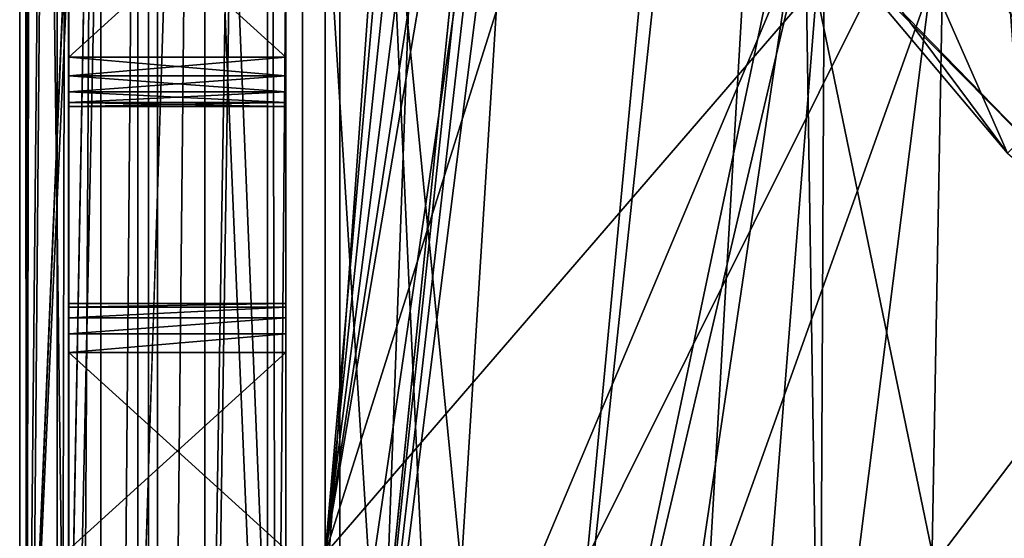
# Model space of a CAD drawing. Extents: x -3 to 104, y -79 to 161.
# Tile 18 of 203: x -2.95 to 7.04, y -37.79 to -32.52. Entities that reach past the tile are written whole.
import ezdxf

# ---------------------------------------------------------------- set-up
doc = ezdxf.new("R2010")
doc.units = 0
doc.header["$MEASUREMENT"] = 0

msp = doc.modelspace()

# ---------------------------------------------------------------- linework, layer by layer
for points in [[(-2.95, -77.599998, -76.900002), (-2.95, 159.899994, -76.900002), (-0.25, 6.1, -76.900002)], [(-2.95, 159.899994, -76.900002), (-2.95, -77.599998, -76.900002), (-2.95, -4.9, -68.400002)], [(-2.9501, -67.600098, 10.1), (-2.9501, 149.899994, 10.1), (-1.7501, -2.4, 10.1)], [(-2.9501, 149.899994, 10.1), (-2.9501, -67.600098, 10.1), (-2.8837, -43.599998, 17.700001)], [(-2.9501, 149.899994, 10.1), (-2.8837, -43.599998, 17.700001), (-2.8837, 129.899994, 17.700001)], [(-2.8837, 129.899994, 17.700001), (-2.8837, -43.599998, 17.700001), (-2.7432, 45.761299, 33.799999)], [(6.8364, 20.8113, 18.9), (0.3, 129.649994, 18.9), (0.3, -43.349998, 18.9)], [(0.3, 129.649994, 17.299999), (6.8364, 20.8113, 17.299999), (0.3, -43.349998, 17.299999)], [(0.3, 129.649994, 18.9), (0.3, 129.649994, 17.299999), (0.3, -43.349998, 18.9)], [(0.3, -43.349998, 18.9), (0.3, 129.649994, 17.299999), (0.3, -43.349998, 17.299999)], [(-2.95, -4.1346, -9.5522), (-2.95, -42.700001, 10.1), (-2.95, 129, 10.1)], [(-2.95, 129, 10.1), (-2.95, -42.700001, 10.1), (-1.65, -11.9, 10.1)], [(-2.7432, 45.761299, 33.799999), (-2.8837, -43.599998, 17.700001), (-2.7432, 41.261299, 33.799999)], [(-2.8837, -43.599998, 17.700001), (-2.7432, 25.761299, 33.799999), (-2.7432, 41.261299, 33.799999)], [(-2.8837, -43.599998, 17.700001), (-2.7424, 25.299999, 33.8923), (-2.7432, 25.761299, 33.799999)], [(-2.8837, -43.599998, 17.700001), (-2.74, 24.877399, 34.1661), (-2.7424, 25.299999, 33.8923)], [(-2.8837, -43.599998, 17.700001), (-2.7363, 24.5991, 34.589901), (-2.74, 24.877399, 34.1661)], [(-2.8837, -43.599998, 17.700001), (-2.5712, -11.5827, 53.5131), (-2.7363, 24.5991, 34.589901)], [(7.0098, 20.052, 18.9), (6.8364, 20.8113, 18.9), (0.3, -43.349998, 18.9)], [(6.8364, 20.8113, 17.299999), (7.0098, 20.052, 17.299999), (0.3, -43.349998, 17.299999)], [(7.4953, 19.4431, 18.9), (7.0098, 20.052, 18.9), (0.3, -43.349998, 18.9)], [(7.0098, 20.052, 17.299999), (7.4953, 19.4431, 17.299999), (0.3, -43.349998, 17.299999)], [(0.3, -43.349998, 18.9), (8.197, 19.1052, 18.9), (7.4953, 19.4431, 18.9)], [(8.197, 19.1052, 17.299999), (0.3, -43.349998, 17.299999), (7.4953, 19.4431, 17.299999)], [(15.471, 19.228001, 17.299999), (2.3, -43.349998, 17.299999), (8.9759, 19.1052, 17.299999)], [(60.471001, 19.228001, 17.299999), (2.3, -43.349998, 17.299999), (15.471, 19.228001, 17.299999)], [(60.471001, 19.228001, 17.299999), (98.300003, -43.349998, 17.299999), (2.3, -43.349998, 17.299999)], [(2.3, -43.349998, 18.9), (8.197, 19.1052, 18.9), (0.3, -43.349998, 18.9)], [(8.197, 19.1052, 17.299999), (2.3, -43.349998, 17.299999), (0.3, -43.349998, 17.299999)], [(2.3, -43.349998, 18.9), (22.6359, 13.5513, 18.9), (8.197, 19.1052, 18.9)], [(8.9759, 19.1052, 17.299999), (2.3, -43.349998, 17.299999), (8.197, 19.1052, 17.299999)], [(2.3, -43.349998, 18.9), (45.495899, 13.5513, 18.9), (22.6359, 13.5513, 18.9)], [(34.91, -61.897999, 18.9), (45.495899, 13.5513, 18.9), (2.3, -43.349998, 18.9)], [(-1.45, -68.900002, -76.900002), (-2.95, -77.599998, -76.900002), (-0.25, 6.1, -76.900002)], [(-1.3739, -68.517303, -76.900002), (-1.45, -68.900002, -76.900002), (-0.25, 6.1, -76.900002)], [(-0.25, -66.400002, -76.900002), (-1.3739, -68.517303, -76.900002), (-0.25, 6.1, -76.900002)], [(-0.25, -66.400002, -76.900002), (-0.25, 6.1, -76.900002), (-0.25, -22.9, -65.900002)], [(-0.25, -1.9, 2.8), (-0.25, -44.099998, 2.8), (1.45, -20.299999, 2.8)], [(-0.25, -66.400002, 1), (-0.25, -1.9, 1), (1.4531, -19.9555, 1)], [(-0.25, -44.099998, 2.8), (-0.25, -1.9, 2.8), (-0.25, -11.9, 8.1)], [(-0.25, -32.900002, -11.9), (-0.25, -30.9, -11.9), (-0.25, -1.9, 1)], [(-0.25, -66.400002, 1), (-0.25, -32.900002, -11.9), (-0.25, -1.9, 1)], [(-2.9501, -67.600098, 10.1), (-1.7501, -2.4, 10.1), (-1.7501, -11.4, 10.1)], [(10.3638, -34.457802, -63.099998), (6.4922, -30.586201, -63.099998), (20.65, -2.8, -63.099998)], [(-2.95, -4.9, -9.4), (-2.95, -42.700001, 10.1), (-2.95, -4.1346, -9.5522)], [(0.15, -37.943501, 6.9), (2.8134, -7.5159, 6.9), (0.15, -4.8, 6.9)], [(0.15, -4.8, 5.3), (0.15, -37.943501, 6.9), (0.15, -4.8, 6.9)], [(0.15, -37.943501, 5.3), (0.15, -37.943501, 6.9), (0.15, -4.8, 5.3)], [(3.15, -20.299999, 5.3), (0.15, -37.943501, 5.3), (0.15, -4.8, 5.3)], [(-2.95, -4.9, -9.4), (-2.95, -42.700001, 6.1), (-2.95, -42.700001, 10.1)], [(-2.95, -4.9, -9.4), (-2.95, -43.900002, -9.4), (-2.95, -42.700001, 6.1)], [(-2.95, -4.9, -68.400002), (-2.95, -77.599998, -76.900002), (-2.95, -43.900002, -68.400002)], [(-2.45, -43.900002, -9.4), (-2.95, -4.9, -9.4), (-2.45, -4.9, -9.4)], [(-2.95, -43.900002, -9.4), (-2.95, -4.9, -9.4), (-2.45, -43.900002, -9.4)], [(-2.95, -4.9, -68.400002), (-2.45, -43.900002, -68.400002), (-2.45, -4.9, -68.400002)], [(-2.95, -4.9, -68.400002), (-2.95, -43.900002, -68.400002), (-2.45, -43.900002, -68.400002)], [(-2.45, -25.9, -11.9), (-2.45, -43.900002, -9.4), (-2.45, -4.9, -9.4)], [(-2.45, -4.9, -68.400002), (-2.45, -43.900002, -68.400002), (-2.45, -17.9, -65.900002)], [(0.15, -37.943501, 6.9), (3.2712, -8.09, 6.9), (2.8134, -7.5159, 6.9)], [(7.8966, -43.296799, 6.9), (5.7866, -7.5159, 6.9), (5.3288, -8.09, 6.9)], [(7.8966, -43.296799, 6.9), (54.450001, -21.299999, 6.9), (5.7866, -7.5159, 6.9)], [(0.15, -37.943501, 6.9), (3.9328, -8.4086, 6.9), (3.2712, -8.09, 6.9)], [(5.1712, -41.066601, 6.9), (5.3288, -8.09, 6.9), (4.6672, -8.4086, 6.9)], [(5.1712, -41.066601, 6.9), (7.8966, -43.296799, 6.9), (5.3288, -8.09, 6.9)], [(0.15, -37.943501, 6.9), (5.1712, -41.066601, 6.9), (4.6672, -8.4086, 6.9)], [(0.15, -37.943501, 6.9), (4.6672, -8.4086, 6.9), (3.9328, -8.4086, 6.9)], [(-1.7501, -67.600098, 10.1), (-2.9501, -67.600098, 10.1), (-1.7501, -11.4, 10.1)], [(-1.7501, -11.4, 11.7), (-1.7501, -42.700001, 11.7), (-1.7501, -11.4, 10.1)], [(-1.7501, -42.700001, 11.7), (-1.7501, -67.600098, 10.1), (-1.7501, -11.4, 10.1)], [(-1.7501, -11.4, 11.7), (-0.436, -11.4, 11.7), (-0.436, -42.700001, 11.7)], [(-1.7501, -11.4, 11.7), (-0.436, -42.700001, 11.7), (-1.7501, -42.700001, 11.7)], [(-0.0799, -11.5615, 52.5), (-0.3487, -43.599998, 21.700001), (-0.436, -11.4, 11.7)], [(-0.3487, -43.599998, 21.700001), (-0.436, -42.700001, 11.7), (-0.436, -11.4, 11.7)], [(-2.8837, -43.599998, 17.700001), (-2.8488, -43.599998, 21.700001), (-2.5712, -11.5827, 53.5131)], [(-2.8488, -43.599998, 21.700001), (-2.5712, -67.221199, 53.5131), (-2.5712, -11.5827, 53.5131)], [(-2.5712, -67.221199, 53.5131), (-2.4533, -11.5827, 54.083099), (-2.5712, -11.5827, 53.5131)], [(-2.5712, -67.221199, 53.5131), (-2.4533, -67.221199, 54.083099), (-2.4533, -11.5827, 54.083099)], [(-2.4533, -67.221199, 54.083099), (-2.1273, -11.5827, 54.5653), (-2.4533, -11.5827, 54.083099)], [(-2.4533, -67.221199, 54.083099), (-2.1273, -67.221199, 54.5653), (-2.1273, -11.5827, 54.5653)], [(-2.1273, -67.221199, 54.5653), (-1.6423, -11.5827, 54.8871), (-2.1273, -11.5827, 54.5653)], [(-2.1273, -67.221199, 54.5653), (-1.6423, -67.221199, 54.8871), (-1.6423, -11.5827, 54.8871)], [(-1.6423, -67.221199, 54.8871), (-1.0713, -67.221199, 55), (-1.0713, -11.5827, 55)], [(-1.6423, -67.221199, 54.8871), (-1.0713, -11.5827, 55), (-1.6423, -11.5827, 54.8871)], [(42.380001, -62.450001, 55), (82.362297, -11.5827, 55), (-1.0713, -11.5827, 55)], [(40.8493, -62.754501, 55), (42.380001, -62.450001, 55), (-1.0713, -11.5827, 55)], [(39.551601, -63.621601, 55), (40.8493, -62.754501, 55), (-1.0713, -11.5827, 55)], [(4.421, -67.5345, 55), (39.551601, -63.621601, 55), (-1.0713, -11.5827, 55)], [(2.4289, -67.221199, 55), (4.421, -67.5345, 55), (-1.0713, -11.5827, 55)], [(-1.0713, -67.221199, 55), (2.4289, -67.221199, 55), (-1.0713, -11.5827, 55)], [(-0.0799, -66.229897, 52.5), (-0.3487, -43.599998, 21.700001), (-0.0799, -11.5615, 52.5)], [(5.5864, -11.5615, 52.5), (2.4203, -66.229897, 52.5), (-0.0799, -11.5615, 52.5)], [(2.4203, -66.229897, 52.5), (-0.0799, -66.229897, 52.5), (-0.0799, -11.5615, 52.5)], [(6.7864, -11.5615, 52.5), (2.4203, -66.229897, 52.5), (5.5864, -11.5615, 52.5)], [(5.7808, -67.026199, 52.5), (2.4203, -66.229897, 52.5), (6.7864, -11.5615, 52.5)], [(39.551601, -63.621601, 52.5), (5.7808, -67.026199, 52.5), (6.7864, -11.5615, 52.5)], [(58.386398, -11.5615, 52.5), (40.8493, -62.754501, 52.5), (6.7864, -11.5615, 52.5)], [(40.8493, -62.754501, 52.5), (39.551601, -63.621601, 52.5), (6.7864, -11.5615, 52.5)], [(-2.95, -42.700001, 10.1), (-1.55, -11.9, 10.1), (-1.65, -11.9, 10.1)], [(-1.55, -44.099998, 10.1), (-1.55, -11.9, 10.1), (-2.95, -42.700001, 10.1)], [(-1.55, -11.9, 10.1), (-1.55, -44.099998, 10.1), (-1.55, -11.9, 11.3)], [(-1.55, -11.9, 11.3), (-1.55, -44.099998, 10.1), (-1.55, -44.099998, 11.3)], [(-1.55, -11.9, 11.3), (-0.25, -44.099998, 11.3), (-0.25, -11.9, 11.3)], [(-1.55, -11.9, 11.3), (-1.55, -44.099998, 11.3), (-0.25, -44.099998, 11.3)], [(-0.25, -44.099998, 11.3), (-0.25, -11.9, 8.1), (-0.25, -11.9, 11.3)], [(-0.25, -44.099998, 2.8), (-0.25, -11.9, 8.1), (-0.25, -44.099998, 11.3)], [(-2.45, -17.9, -65.900002), (-2.45, -43.900002, -68.400002), (-2.45, -20.9, -65.900002)], [(-0.25, -66.400002, 1), (1.4531, -19.9555, 1), (2.2954, -25.9345, 1)], [(1.45, -20.299999, 2.8), (-0.25, -44.099998, 2.8), (2.3729, -26.181, 2.8)], [(4.0065, -25.7078, 5.3), (0.15, -37.943501, 5.3), (3.15, -20.299999, 5.3)], [(-2.45, -20.9, -65.900002), (-2.45, -43.900002, -68.400002), (-2.45, -22.9, -65.900002)], [(-2.45, -22.9, -65.900002), (-2.45, -43.900002, -68.400002), (-2.45, -25.9, -65.900002)], [(-0.25, -66.400002, -76.900002), (-0.25, -22.9, -65.900002), (-0.25, -25.9, -65.900002)], [(6.4922, -30.586201, 5.3), (0.15, -37.943501, 5.3), (4.0065, -25.7078, 5.3)], [(-2.45, -27.9, -11.9), (-2.45, -43.900002, -9.4), (-2.45, -25.9, -11.9)], [(-2.45, -25.9, -65.900002), (-2.45, -43.900002, -68.400002), (-2.45, -27.9, -65.900002)], [(-0.25, -66.400002, -76.900002), (-0.25, -25.9, -65.900002), (-0.25, -27.9, -65.900002)], [(-0.25, -66.400002, 1), (2.2954, -25.9345, 1), (4.9529, -31.356199, 1)], [(2.3729, -26.181, 2.8), (-0.25, -44.099998, 2.8), (5.0527, -31.496599, 2.8)], [(-2.45, -30.9, -11.9), (-2.45, -43.900002, -9.4), (-2.45, -27.9, -11.9)], [(-2.45, -27.9, -65.900002), (-2.45, -43.900002, -68.400002), (-2.45, -30.9, -65.900002)], [(-0.25, -66.400002, -76.900002), (-0.25, -27.9, -65.900002), (-0.25, -30.9, -65.900002)], [(3.7369, -29.387699, -1.6), (5.0615, -29.299999, -1.6), (7.0735, -33.876499, -1.6)], [(7.9221, -33.027901, -1.6), (5.0615, -29.299999, -1.6), (6.0275, -30.796801, 5.3)], [(7.0735, -33.876499, -1.6), (5.0615, -29.299999, -1.6), (7.9221, -33.027901, -1.6)], [(3.7369, -29.387699, -1.6), (7.0735, -33.876499, -1.6), (4.9529, -31.356199, 1)], [(6.4922, -30.586201, 5.3), (1.8417, -39.919601, 5.3), (0.15, -37.943501, 5.3)], [(5.1712, -41.066601, 5.3), (1.8417, -39.919601, 5.3), (6.4922, -30.586201, 5.3)], [(10.3638, -34.457802, 5.3), (5.1712, -41.066601, 5.3), (6.4922, -30.586201, 5.3)], [(10.3638, -34.457802, 5.3), (6.4922, -30.586201, -63.099998), (10.3638, -34.457802, -63.099998)], [(10.3638, -34.457802, 5.3), (6.4922, -30.586201, 5.3), (6.4922, -30.586201, -63.099998)], [(5.0527, -31.496599, 5.3), (9.2319, -35.735901, 5.3), (6.0275, -30.796801, 5.3)], [(6.0275, -30.796801, 5.3), (9.2319, -35.735901, 5.3), (9.9456, -34.771198, 5.3)], [(9.9456, -34.771198, 5.3), (7.9221, -33.027901, -1.6), (6.0275, -30.796801, 5.3)], [(-2.45, -32.900002, -11.9), (-2.45, -43.900002, -9.4), (-2.45, -30.9, -11.9)], [(-2.45, -30.9, -37.900002), (-2.45, -30.9, -39.900002), (-2.45, -32.900002, -37.900002)], [(-2.45, -30.9, -39.900002), (-2.45, -32.900002, -39.900002), (-2.45, -32.900002, -37.900002)], [(-2.45, -30.9, -65.900002), (-2.45, -43.900002, -68.400002), (-2.45, -32.900002, -65.900002)], [(-0.25, -32.900002, -39.900002), (-2.45, -32.900002, -39.900002), (-2.45, -30.9, -39.900002)], [(-0.25, -32.900002, -39.900002), (-2.45, -30.9, -39.900002), (-0.25, -30.9, -39.900002)], [(-2.45, -32.900002, -65.900002), (-0.25, -32.900002, -65.900002), (-0.25, -30.9, -65.900002)], [(-2.45, -30.9, -65.900002), (-2.45, -32.900002, -65.900002), (-0.25, -30.9, -65.900002)], [(-0.25, -32.900002, -11.9), (-2.45, -32.900002, -11.9), (-2.45, -30.9, -11.9)], [(-0.25, -32.900002, -11.9), (-2.45, -30.9, -11.9), (-0.25, -30.9, -11.9)], [(-2.45, -32.900002, -37.900002), (-0.25, -32.900002, -37.900002), (-0.25, -30.9, -37.900002)], [(-2.45, -30.9, -37.900002), (-2.45, -32.900002, -37.900002), (-0.25, -30.9, -37.900002)], [(-0.25, -32.900002, -39.900002), (-0.25, -30.9, -39.900002), (-0.25, -30.9, -37.900002)], [(-0.25, -32.900002, -39.900002), (-0.25, -30.9, -37.900002), (-0.25, -32.900002, -37.900002)], [(-0.25, -66.400002, -76.900002), (-0.25, -30.9, -65.900002), (-0.25, -32.900002, -65.900002)], [(-0.25, -66.400002, 1), (4.9529, -31.356199, 1), (8.9745, -50.8428, 1)], [(8.9745, -50.8428, 1), (4.9529, -31.356199, 1), (9.1628, -35.684502, 1)], [(4.9529, -31.356199, 1), (7.0735, -33.876499, -1.6), (9.1628, -35.684502, 1)], [(-0.25, -44.099998, 2.8), (2.096, -44.099998, 2.8), (5.0527, -31.496599, 2.8)], [(5.0527, -31.496599, 2.8), (2.096, -44.099998, 2.8), (9.2319, -35.735901, 2.8)], [(9.2319, -35.735901, 5.3), (5.0527, -31.496599, 2.8), (9.2319, -35.735901, 2.8)], [(9.2319, -35.735901, 5.3), (5.0527, -31.496599, 5.3), (5.0527, -31.496599, 2.8)], [(-2.45, -33.091301, -11.9381), (-2.45, -35.900002, -11.9), (-2.45, -32.900002, -11.9)], [(-2.45, -35.900002, -11.9), (-2.45, -43.900002, -9.4), (-2.45, -32.900002, -11.9)], [(-2.45, -32.900002, -39.900002), (-2.45, -33.091301, -39.938099), (-2.45, -32.900002, -37.900002)], [(-2.45, -32.900002, -37.900002), (-2.45, -33.091301, -39.938099), (-2.45, -33.091301, -37.8619)], [(-2.45, -32.900002, -65.900002), (-2.45, -35.900002, -65.900002), (-2.45, -33.091301, -65.8619)], [(-2.45, -32.900002, -65.900002), (-2.45, -43.900002, -68.400002), (-2.45, -35.900002, -65.900002)], [(-0.25, -32.900002, -65.900002), (-2.45, -32.900002, -65.900002), (-0.25, -33.091301, -65.8619)], [(-2.45, -32.900002, -65.900002), (-2.45, -33.091301, -65.8619), (-0.25, -33.091301, -65.8619)], [(-0.25, -33.091301, -39.938099), (-2.45, -33.091301, -39.938099), (-0.25, -32.900002, -39.900002)], [(-2.45, -33.091301, -39.938099), (-2.45, -32.900002, -39.900002), (-0.25, -32.900002, -39.900002)], [(-0.25, -32.900002, -37.900002), (-2.45, -32.900002, -37.900002), (-0.25, -33.091301, -37.8619)], [(-2.45, -32.900002, -37.900002), (-2.45, -33.091301, -37.8619), (-0.25, -33.091301, -37.8619)], [(-0.25, -33.091301, -11.9381), (-2.45, -32.900002, -11.9), (-0.25, -32.900002, -11.9)], [(-2.45, -33.091301, -11.9381), (-2.45, -32.900002, -11.9), (-0.25, -33.091301, -11.9381)], [(-0.25, -35.708698, -11.9381), (-0.25, -33.091301, -11.9381), (-0.25, -32.900002, -11.9)], [(-0.25, -35.900002, -11.9), (-0.25, -35.708698, -11.9381), (-0.25, -32.900002, -11.9)], [(-0.25, -66.400002, 1), (-0.25, -35.900002, -11.9), (-0.25, -32.900002, -11.9)], [(-0.25, -33.091301, -39.938099), (-0.25, -32.900002, -39.900002), (-0.25, -32.900002, -37.900002)], [(-0.25, -33.091301, -39.938099), (-0.25, -32.900002, -37.900002), (-0.25, -33.091301, -37.8619)], [(-0.25, -35.708698, -65.8619), (-0.25, -32.900002, -65.900002), (-0.25, -33.091301, -65.8619)], [(-0.25, -35.900002, -65.900002), (-0.25, -32.900002, -65.900002), (-0.25, -35.708698, -65.8619)], [(-0.25, -66.400002, -76.900002), (-0.25, -32.900002, -65.900002), (-0.25, -35.900002, -65.900002)], [(-2.45, -33.253601, -12.0464), (-2.45, -35.708698, -11.9381), (-2.45, -33.091301, -11.9381)], [(-2.45, -35.708698, -11.9381), (-2.45, -35.900002, -11.9), (-2.45, -33.091301, -11.9381)], [(-2.45, -33.091301, -39.938099), (-2.45, -33.253601, -40.046398), (-2.45, -33.091301, -37.8619)], [(-2.45, -33.091301, -37.8619), (-2.45, -33.253601, -40.046398), (-2.45, -33.253601, -37.753601)], [(-2.45, -33.091301, -65.8619), (-2.45, -35.708698, -65.8619), (-2.45, -33.253601, -65.753601)], [(-2.45, -33.091301, -65.8619), (-2.45, -35.900002, -65.900002), (-2.45, -35.708698, -65.8619)], [(-0.25, -33.091301, -65.8619), (-2.45, -33.091301, -65.8619), (-0.25, -33.253601, -65.753601)], [(-2.45, -33.091301, -65.8619), (-2.45, -33.253601, -65.753601), (-0.25, -33.253601, -65.753601)], [(-0.25, -33.253601, -40.046398), (-2.45, -33.253601, -40.046398), (-0.25, -33.091301, -39.938099)], [(-2.45, -33.253601, -40.046398), (-2.45, -33.091301, -39.938099), (-0.25, -33.091301, -39.938099)], [(-0.25, -33.091301, -37.8619), (-2.45, -33.091301, -37.8619), (-0.25, -33.253601, -37.753601)], [(-2.45, -33.091301, -37.8619), (-2.45, -33.253601, -37.753601), (-0.25, -33.253601, -37.753601)], [(-0.25, -33.253601, -12.0464), (-2.45, -33.091301, -11.9381), (-0.25, -33.091301, -11.9381)], [(-2.45, -33.253601, -12.0464), (-2.45, -33.091301, -11.9381), (-0.25, -33.253601, -12.0464)], [(-0.25, -35.546398, -12.0464), (-0.25, -33.253601, -12.0464), (-0.25, -33.091301, -11.9381)], [(-0.25, -35.708698, -11.9381), (-0.25, -35.546398, -12.0464), (-0.25, -33.091301, -11.9381)], [(-0.25, -33.253601, -40.046398), (-0.25, -33.091301, -39.938099), (-0.25, -33.091301, -37.8619)], [(-0.25, -33.253601, -40.046398), (-0.25, -33.091301, -37.8619), (-0.25, -33.253601, -37.753601)], [(-0.25, -35.546398, -65.753601), (-0.25, -33.091301, -65.8619), (-0.25, -33.253601, -65.753601)], [(-0.25, -35.708698, -65.8619), (-0.25, -33.091301, -65.8619), (-0.25, -35.546398, -65.753601)], [(-2.45, -33.3619, -12.2087), (-2.45, -35.546398, -12.0464), (-2.45, -33.253601, -12.0464)], [(-2.45, -35.546398, -12.0464), (-2.45, -35.708698, -11.9381), (-2.45, -33.253601, -12.0464)], [(-2.45, -33.253601, -37.753601), (-2.45, -35.546398, -37.753601), (-2.45, -33.3619, -37.591301)], [(-2.45, -33.253601, -40.046398), (-2.45, -35.546398, -37.753601), (-2.45, -33.253601, -37.753601)], [(-2.45, -33.3619, -40.208698), (-2.45, -35.546398, -40.046398), (-2.45, -33.253601, -40.046398)], [(-2.45, -33.253601, -40.046398), (-2.45, -35.546398, -40.046398), (-2.45, -35.546398, -37.753601)], [(-2.45, -33.253601, -65.753601), (-2.45, -35.546398, -65.753601), (-2.45, -33.3619, -65.591301)], [(-2.45, -33.253601, -65.753601), (-2.45, -35.708698, -65.8619), (-2.45, -35.546398, -65.753601)], [(-0.25, -33.253601, -65.753601), (-2.45, -33.253601, -65.753601), (-0.25, -33.3619, -65.591301)], [(-2.45, -33.253601, -65.753601), (-2.45, -33.3619, -65.591301), (-0.25, -33.3619, -65.591301)], [(-0.25, -33.3619, -40.208698), (-2.45, -33.3619, -40.208698), (-0.25, -33.253601, -40.046398)], [(-2.45, -33.3619, -40.208698), (-2.45, -33.253601, -40.046398), (-0.25, -33.253601, -40.046398)], [(-0.25, -33.253601, -37.753601), (-2.45, -33.253601, -37.753601), (-0.25, -33.3619, -37.591301)], [(-2.45, -33.253601, -37.753601), (-2.45, -33.3619, -37.591301), (-0.25, -33.3619, -37.591301)], [(-0.25, -33.3619, -12.2087), (-2.45, -33.253601, -12.0464), (-0.25, -33.253601, -12.0464)], [(-2.45, -33.3619, -12.2087), (-2.45, -33.253601, -12.0464), (-0.25, -33.3619, -12.2087)], [(-0.25, -35.546398, -12.0464), (-0.25, -33.3619, -12.2087), (-0.25, -33.253601, -12.0464)], [(-0.25, -35.438099, -37.591301), (-0.25, -33.253601, -37.753601), (-0.25, -33.3619, -37.591301)], [(-0.25, -35.546398, -37.753601), (-0.25, -33.253601, -37.753601), (-0.25, -35.438099, -37.591301)], [(-0.25, -33.253601, -40.046398), (-0.25, -33.253601, -37.753601), (-0.25, -35.546398, -37.753601)], [(-0.25, -35.546398, -40.046398), (-0.25, -33.253601, -40.046398), (-0.25, -35.546398, -37.753601)], [(-0.25, -35.546398, -40.046398), (-0.25, -33.3619, -40.208698), (-0.25, -33.253601, -40.046398)], [(-0.25, -35.546398, -65.753601), (-0.25, -33.253601, -65.753601), (-0.25, -33.3619, -65.591301)], [(-2.45, -33.3619, -12.2087), (-2.45, -35.438099, -12.2087), (-2.45, -35.546398, -12.0464)], [(-2.45, -33.400002, -12.4), (-2.45, -35.438099, -12.2087), (-2.45, -33.3619, -12.2087)], [(-2.45, -33.3619, -37.591301), (-2.45, -35.438099, -37.591301), (-2.45, -33.400002, -37.400002)], [(-2.45, -33.3619, -37.591301), (-2.45, -35.546398, -37.753601), (-2.45, -35.438099, -37.591301)], [(-2.45, -33.3619, -40.208698), (-2.45, -35.438099, -40.208698), (-2.45, -35.546398, -40.046398)], [(-2.45, -33.400002, -40.400002), (-2.45, -35.438099, -40.208698), (-2.45, -33.3619, -40.208698)], [(-2.45, -33.3619, -65.591301), (-2.45, -35.438099, -65.591301), (-2.45, -33.400002, -65.400002)], [(-2.45, -33.3619, -65.591301), (-2.45, -35.546398, -65.753601), (-2.45, -35.438099, -65.591301)], [(-0.25, -33.3619, -65.591301), (-2.45, -33.3619, -65.591301), (-0.25, -33.400002, -65.400002)], [(-2.45, -33.3619, -65.591301), (-2.45, -33.400002, -65.400002), (-0.25, -33.400002, -65.400002)], [(-0.25, -33.400002, -40.400002), (-2.45, -33.400002, -40.400002), (-0.25, -33.3619, -40.208698)], [(-2.45, -33.400002, -40.400002), (-2.45, -33.3619, -40.208698), (-0.25, -33.3619, -40.208698)], [(-0.25, -33.3619, -37.591301), (-2.45, -33.3619, -37.591301), (-0.25, -33.400002, -37.400002)], [(-2.45, -33.3619, -37.591301), (-2.45, -33.400002, -37.400002), (-0.25, -33.400002, -37.400002)], [(-2.45, -33.400002, -12.4), (-2.45, -33.3619, -12.2087), (-0.25, -33.400002, -12.4)], [(-0.25, -33.400002, -12.4), (-2.45, -33.3619, -12.2087), (-0.25, -33.3619, -12.2087)], [(-0.25, -35.438099, -12.2087), (-0.25, -33.3619, -12.2087), (-0.25, -35.546398, -12.0464)], [(-0.25, -35.400002, -12.4), (-0.25, -33.400002, -12.4), (-0.25, -33.3619, -12.2087)], [(-0.25, -35.400002, -12.4), (-0.25, -33.3619, -12.2087), (-0.25, -35.438099, -12.2087)], [(-0.25, -35.400002, -37.400002), (-0.25, -33.3619, -37.591301), (-0.25, -33.400002, -37.400002)], [(-0.25, -35.438099, -37.591301), (-0.25, -33.3619, -37.591301), (-0.25, -35.400002, -37.400002)], [(-0.25, -35.438099, -40.208698), (-0.25, -33.3619, -40.208698), (-0.25, -35.546398, -40.046398)], [(-0.25, -35.400002, -40.400002), (-0.25, -33.400002, -40.400002), (-0.25, -33.3619, -40.208698)], [(-0.25, -35.400002, -40.400002), (-0.25, -33.3619, -40.208698), (-0.25, -35.438099, -40.208698)], [(-0.25, -35.400002, -65.400002), (-0.25, -33.3619, -65.591301), (-0.25, -33.400002, -65.400002)], [(-0.25, -35.438099, -65.591301), (-0.25, -33.3619, -65.591301), (-0.25, -35.400002, -65.400002)], [(-0.25, -35.546398, -65.753601), (-0.25, -33.3619, -65.591301), (-0.25, -35.438099, -65.591301)], [(-2.45, -33.400002, -12.4), (-2.45, -35.400002, -12.4), (-2.45, -35.438099, -12.2087)], [(-2.45, -33.400002, -37.400002), (-2.45, -35.400002, -37.400002), (-2.45, -33.400002, -12.4)], [(-2.45, -33.400002, -12.4), (-2.45, -35.400002, -37.400002), (-2.45, -35.400002, -12.4)], [(-2.45, -33.400002, -37.400002), (-2.45, -35.438099, -37.591301), (-2.45, -35.400002, -37.400002)], [(-2.45, -33.400002, -40.400002), (-2.45, -35.400002, -40.400002), (-2.45, -35.438099, -40.208698)], [(-2.45, -33.400002, -40.400002), (-2.45, -35.400002, -65.400002), (-2.45, -35.400002, -40.400002)], [(-2.45, -33.400002, -65.400002), (-2.45, -35.400002, -65.400002), (-2.45, -33.400002, -40.400002)], [(-2.45, -33.400002, -65.400002), (-2.45, -35.438099, -65.591301), (-2.45, -35.400002, -65.400002)], [(-2.45, -33.400002, -65.400002), (-0.25, -33.400002, -40.400002), (-0.25, -33.400002, -65.400002)], [(-2.45, -33.400002, -65.400002), (-2.45, -33.400002, -40.400002), (-0.25, -33.400002, -40.400002)], [(-2.45, -33.400002, -37.400002), (-0.25, -33.400002, -12.4), (-0.25, -33.400002, -37.400002)], [(-2.45, -33.400002, -37.400002), (-2.45, -33.400002, -12.4), (-0.25, -33.400002, -12.4)], [(-0.25, -33.400002, -37.400002), (-0.25, -33.400002, -12.4), (-0.25, -35.400002, -12.4)], [(-0.25, -35.400002, -37.400002), (-0.25, -33.400002, -37.400002), (-0.25, -35.400002, -12.4)], [(-0.25, -35.400002, -65.400002), (-0.25, -33.400002, -65.400002), (-0.25, -33.400002, -40.400002)], [(-0.25, -35.400002, -65.400002), (-0.25, -33.400002, -40.400002), (-0.25, -35.400002, -40.400002)], [(7.8966, -43.296799, 5.3), (5.1712, -41.066601, 5.3), (10.3638, -34.457802, 5.3)], [(-0.25, -35.438099, -12.2087), (-2.45, -35.438099, -12.2087), (-0.25, -35.400002, -12.4)], [(-2.45, -35.438099, -12.2087), (-2.45, -35.400002, -12.4), (-0.25, -35.400002, -12.4)], [(-2.45, -35.400002, -12.4), (-2.45, -35.400002, -37.400002), (-0.25, -35.400002, -37.400002)], [(-2.45, -35.400002, -12.4), (-0.25, -35.400002, -37.400002), (-0.25, -35.400002, -12.4)], [(-2.45, -35.400002, -37.400002), (-2.45, -35.438099, -37.591301), (-0.25, -35.400002, -37.400002)], [(-0.25, -35.400002, -37.400002), (-2.45, -35.438099, -37.591301), (-0.25, -35.438099, -37.591301)], [(-0.25, -35.438099, -40.208698), (-2.45, -35.438099, -40.208698), (-0.25, -35.400002, -40.400002)], [(-2.45, -35.438099, -40.208698), (-2.45, -35.400002, -40.400002), (-0.25, -35.400002, -40.400002)], [(-2.45, -35.400002, -40.400002), (-2.45, -35.400002, -65.400002), (-0.25, -35.400002, -65.400002)], [(-2.45, -35.400002, -40.400002), (-0.25, -35.400002, -65.400002), (-0.25, -35.400002, -40.400002)], [(-2.45, -35.400002, -65.400002), (-2.45, -35.438099, -65.591301), (-0.25, -35.400002, -65.400002)], [(-0.25, -35.400002, -65.400002), (-2.45, -35.438099, -65.591301), (-0.25, -35.438099, -65.591301)], [(-0.25, -35.546398, -12.0464), (-2.45, -35.546398, -12.0464), (-0.25, -35.438099, -12.2087)], [(-2.45, -35.546398, -12.0464), (-2.45, -35.438099, -12.2087), (-0.25, -35.438099, -12.2087)], [(-0.25, -35.438099, -37.591301), (-2.45, -35.546398, -37.753601), (-0.25, -35.546398, -37.753601)], [(-2.45, -35.438099, -37.591301), (-2.45, -35.546398, -37.753601), (-0.25, -35.438099, -37.591301)], [(-0.25, -35.546398, -40.046398), (-2.45, -35.546398, -40.046398), (-0.25, -35.438099, -40.208698)], [(-2.45, -35.546398, -40.046398), (-2.45, -35.438099, -40.208698), (-0.25, -35.438099, -40.208698)], [(-0.25, -35.438099, -65.591301), (-2.45, -35.546398, -65.753601), (-0.25, -35.546398, -65.753601)], [(-2.45, -35.438099, -65.591301), (-2.45, -35.546398, -65.753601), (-0.25, -35.438099, -65.591301)], [(-2.45, -35.546398, -37.753601), (-2.45, -35.708698, -39.938099), (-2.45, -35.708698, -37.8619)], [(-2.45, -35.546398, -40.046398), (-2.45, -35.708698, -39.938099), (-2.45, -35.546398, -37.753601)], [(-0.25, -35.708698, -11.9381), (-2.45, -35.708698, -11.9381), (-0.25, -35.546398, -12.0464)], [(-2.45, -35.708698, -11.9381), (-2.45, -35.546398, -12.0464), (-0.25, -35.546398, -12.0464)], [(-0.25, -35.546398, -37.753601), (-2.45, -35.708698, -37.8619), (-0.25, -35.708698, -37.8619)], [(-2.45, -35.546398, -37.753601), (-2.45, -35.708698, -37.8619), (-0.25, -35.546398, -37.753601)], [(-0.25, -35.708698, -39.938099), (-2.45, -35.708698, -39.938099), (-0.25, -35.546398, -40.046398)], [(-2.45, -35.708698, -39.938099), (-2.45, -35.546398, -40.046398), (-0.25, -35.546398, -40.046398)], [(-0.25, -35.546398, -65.753601), (-2.45, -35.708698, -65.8619), (-0.25, -35.708698, -65.8619)], [(-2.45, -35.546398, -65.753601), (-2.45, -35.708698, -65.8619), (-0.25, -35.546398, -65.753601)], [(-0.25, -35.546398, -40.046398), (-0.25, -35.546398, -37.753601), (-0.25, -35.708698, -37.8619)], [(-0.25, -35.708698, -39.938099), (-0.25, -35.546398, -40.046398), (-0.25, -35.708698, -37.8619)], [(-2.45, -35.708698, -37.8619), (-2.45, -35.708698, -39.938099), (-2.45, -35.900002, -37.900002)], [(-2.45, -35.708698, -39.938099), (-2.45, -35.900002, -39.900002), (-2.45, -35.900002, -37.900002)], [(-0.25, -35.900002, -11.9), (-2.45, -35.900002, -11.9), (-0.25, -35.708698, -11.9381)], [(-2.45, -35.900002, -11.9), (-2.45, -35.708698, -11.9381), (-0.25, -35.708698, -11.9381)], [(-0.25, -35.708698, -37.8619), (-2.45, -35.900002, -37.900002), (-0.25, -35.900002, -37.900002)], [(-2.45, -35.708698, -37.8619), (-2.45, -35.900002, -37.900002), (-0.25, -35.708698, -37.8619)], [(-0.25, -35.900002, -39.900002), (-2.45, -35.900002, -39.900002), (-0.25, -35.708698, -39.938099)], [(-2.45, -35.900002, -39.900002), (-2.45, -35.708698, -39.938099), (-0.25, -35.708698, -39.938099)], [(-0.25, -35.708698, -65.8619), (-2.45, -35.900002, -65.900002), (-0.25, -35.900002, -65.900002)], [(-2.45, -35.708698, -65.8619), (-2.45, -35.900002, -65.900002), (-0.25, -35.708698, -65.8619)], [(-0.25, -35.900002, -39.900002), (-0.25, -35.708698, -37.8619), (-0.25, -35.900002, -37.900002)], [(-0.25, -35.900002, -39.900002), (-0.25, -35.708698, -39.938099), (-0.25, -35.708698, -37.8619)], [(2.096, -44.099998, 2.8), (11.454, -44.9884, 2.8), (9.2319, -35.735901, 2.8)], [(-2.45, -37.900002, -11.9), (-2.45, -43.900002, -9.4), (-2.45, -35.900002, -11.9)], [(-2.45, -35.900002, -37.900002), (-2.45, -35.900002, -39.900002), (-2.45, -37.900002, -37.900002)], [(-2.45, -35.900002, -39.900002), (-2.45, -37.900002, -39.900002), (-2.45, -37.900002, -37.900002)], [(-2.45, -35.900002, -65.900002), (-2.45, -43.900002, -68.400002), (-2.45, -37.900002, -65.900002)], [(-0.25, -37.900002, -11.9), (-2.45, -37.900002, -11.9), (-2.45, -35.900002, -11.9)], [(-0.25, -37.900002, -11.9), (-2.45, -35.900002, -11.9), (-0.25, -35.900002, -11.9)], [(-2.45, -37.900002, -37.900002), (-0.25, -37.900002, -37.900002), (-0.25, -35.900002, -37.900002)], [(-2.45, -35.900002, -37.900002), (-2.45, -37.900002, -37.900002), (-0.25, -35.900002, -37.900002)], [(-0.25, -37.900002, -39.900002), (-2.45, -37.900002, -39.900002), (-2.45, -35.900002, -39.900002)], [(-0.25, -37.900002, -39.900002), (-2.45, -35.900002, -39.900002), (-0.25, -35.900002, -39.900002)], [(-2.45, -37.900002, -65.900002), (-0.25, -37.900002, -65.900002), (-0.25, -35.900002, -65.900002)], [(-2.45, -35.900002, -65.900002), (-2.45, -37.900002, -65.900002), (-0.25, -35.900002, -65.900002)], [(-0.25, -66.400002, 1), (-0.25, -37.900002, -11.9), (-0.25, -35.900002, -11.9)], [(-0.25, -37.900002, -39.900002), (-0.25, -35.900002, -39.900002), (-0.25, -35.900002, -37.900002)], [(-0.25, -37.900002, -39.900002), (-0.25, -35.900002, -37.900002), (-0.25, -37.900002, -37.900002)], [(-0.25, -66.400002, -76.900002), (-0.25, -35.900002, -65.900002), (-0.25, -37.900002, -65.900002)]]:
    msp.add_3dface(points)

doc.saveas('drawing.dxf')
